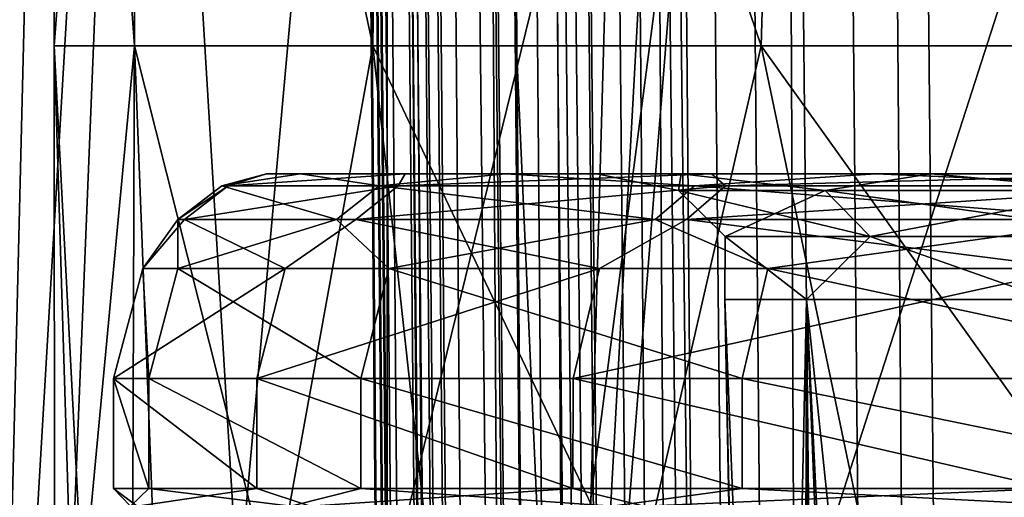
# Model space of a CAD drawing. Header units: metres. Extents: x -90 to 90, y -173 to 74.
# Tile 172 of 256: x -19.38 to -15.54, y -51.76 to -49.9. Entities that reach past the tile are written whole.
import ezdxf

# ---------------------------------------------------------------- set-up
doc = ezdxf.new("R2010")
doc.units = ezdxf.units.M
doc.layers.add('solid_509418', color=7, linetype='CONTINUOUS')

msp = doc.modelspace()

# ---------------------------------------------------------------- linework, layer by layer
at = {"layer": 'solid_509418'}
for points in [[(-16.807076, -163.083542, -50.873444), (-18.28582, 5.842616, -50.687405), (-17.893648, 5.847504, -52.059464)], [(-16.531191, -163.081726, -51.900558), (-17.893648, 5.847504, -52.059464), (-17.654469, 5.850226, -52.654995)], [(-16.531191, -163.081726, -51.900558), (-16.807076, -163.083542, -50.873444), (-17.893648, 5.847504, -52.059464)], [(-16.158733, -163.076126, -52.868156), (-17.654469, 5.850226, -52.654995), (-17.241098, 5.854723, -53.488232)], [(-16.158733, -163.076126, -52.868156), (-16.531191, -163.081726, -51.900558), (-17.654469, 5.850226, -52.654995)], [(-15.842864, -163.072327, -53.513393), (-17.241098, 5.854723, -53.488232), (-16.6322, 5.861065, -54.450802)], [(-15.842864, -163.072327, -53.513393), (-16.158733, -163.076126, -52.868156), (-17.241098, 5.854723, -53.488232)], [(-15.108577, -163.065353, -54.683773), (-16.6322, 5.861065, -54.450802), (-16.372877, 5.863698, -54.797184)], [(-15.108577, -163.065353, -54.683773), (-15.842864, -163.072327, -53.513393), (-16.6322, 5.861065, -54.450802)], [(-14.743927, -163.060379, -55.154385), (-16.372877, 5.863698, -54.797184), (-15.310402, 5.874205, -55.954029)], [(-14.743927, -163.060379, -55.154385), (-15.108577, -163.065353, -54.683773), (-16.372877, 5.863698, -54.797184)], [(-17.762634, -78.574524, -48.718208), (-18.499296, 5.838559, -48.632053), (-18.493048, 5.838991, -48.985577)], [(-18.499296, 5.838559, -40.650002), (-18.499296, 5.838559, -48.632053), (-17.762634, -78.574524, -48.718208)], [(-18.499296, 5.838559, -40.650002), (-17.762634, -78.574524, -48.718208), (-17.025103, -163.087265, -48.796555)], [(-17.025103, -163.087265, -40.650002), (-18.499296, 5.838559, -40.650002), (-17.025103, -163.087265, -48.796555)], [(-16.952126, -163.086624, -40.18782), (-18.499296, 5.838559, -40.650002), (-17.025103, -163.087265, -40.650002)], [(-18.4797, 4.349966, -40.509399), (-18.499296, 5.838559, -40.650002), (-16.952126, -163.086624, -40.18782)], [(-16.906757, -163.086304, -50.330494), (-18.493048, 5.838991, -48.985577), (-18.314426, 5.842216, -50.546135)], [(-17.025103, -163.087265, -48.796555), (-17.762634, -78.574524, -48.718208), (-18.493048, 5.838991, -48.985577)], [(-16.906757, -163.086304, -50.330494), (-17.025103, -163.087265, -48.796555), (-18.493048, 5.838991, -48.985577)], [(-16.906757, -163.086304, -50.330494), (-18.314426, 5.842216, -50.546135), (-18.28582, 5.842616, -50.687405)], [(-16.807076, -163.083542, -50.873444), (-16.906757, -163.086304, -50.330494), (-18.28582, 5.842616, -50.687405)], [(-18.449594, 2.967093, -40.379227), (-18.4797, 4.349966, -40.509399), (-16.952126, -163.086624, -40.18782)], [(-18.444811, 2.786459, -40.362297), (-18.449594, 2.967093, -40.379227), (-16.952126, -163.086624, -40.18782)], [(-18.410337, 1.656207, -40.256783), (-18.444811, 2.786459, -40.362297), (-16.952126, -163.086624, -40.18782)], [(-18.361702, 0.375397, -40.138474), (-18.410337, 1.656207, -40.256783), (-16.952126, -163.086624, -40.18782)], [(-18.361702, 0.375397, -40.138474), (-16.952126, -163.086624, -40.18782), (-16.739193, -163.084778, -39.769085)], [(-18.334681, -0.238955, -40.08231), (-18.361702, 0.375397, -40.138474), (-16.739193, -163.084778, -39.769085)], [(-18.301878, -0.920242, -40.020615), (-18.334681, -0.238955, -40.08231), (-16.739193, -163.084778, -39.769085)], [(-18.230263, -2.22723, -39.904045), (-18.301878, -0.920242, -40.020615), (-16.739193, -163.084778, -39.769085)], [(-18.167585, -3.226685, -39.816952), (-18.230263, -2.22723, -39.904045), (-16.739193, -163.084778, -39.769085)], [(-18.147852, -3.519745, -39.791794), (-18.167585, -3.226685, -39.816952), (-16.739193, -163.084778, -39.769085)], [(-18.056417, -4.771772, -39.686611), (-18.147852, -3.519745, -39.791794), (-16.739193, -163.084778, -39.769085)], [(-18.056417, -4.771772, -39.686611), (-16.739193, -163.084778, -39.769085), (-16.407185, -163.081879, -39.436752)], [(-17.956964, -5.976902, -39.589478), (-18.056417, -4.771772, -39.686611), (-16.407185, -163.081879, -39.436752)], [(-17.942766, -6.137811, -39.576832), (-17.956964, -5.976902, -39.589478), (-16.407185, -163.081879, -39.436752)], [(-17.843531, -7.200194, -39.495811), (-17.942766, -6.137811, -39.576832), (-16.407185, -163.081879, -39.436752)], [(-17.713037, -8.454294, -39.406246), (-17.843531, -7.200194, -39.495811), (-16.407185, -163.081879, -39.436752)], [(-17.713037, -8.454294, -39.406246), (-16.407185, -163.081879, -39.436752), (-15.988667, -163.078217, -39.223415)], [(-17.653675, -8.981634, -39.371037), (-17.713037, -8.454294, -39.406246), (-15.988667, -163.078217, -39.223415)], [(-17.564034, -9.732122, -39.323696), (-17.653675, -8.981634, -39.371037), (-15.988667, -163.078217, -39.223415)], [(-17.400854, -10.978703, -39.253826), (-17.564034, -9.732122, -39.323696), (-15.988667, -163.078217, -39.223415)], [(-17.28887, -11.756881, -39.216961), (-17.400854, -10.978703, -39.253826), (-15.988667, -163.078217, -39.223415)], [(-17.28887, -11.756881, -39.216961), (-15.988667, -163.078217, -39.223415), (-15.525159, -163.074173, -39.150002)], [(-17.227026, -12.164526, -39.200218), (-17.28887, -11.756881, -39.216961), (-15.525159, -163.074173, -39.150002)], [(-17.036226, -13.318927, -39.16396), (-17.227026, -12.164526, -39.200218), (-15.525159, -163.074173, -39.150002)], [(-17.036226, -13.318927, -39.16396), (-15.525159, -163.074173, -39.150002), (-16.821955, -14.476129, -39.150002)], [(-13.523117, -16.790075, -39.150002), (-16.821955, -14.476129, -39.150002), (-15.525159, -163.074173, -39.150002)], [(-17.235991, -54.700001, -14.462732), (-15.432656, -21.918444, -16.373243), (-14.609808, -21.745543, -17.111502)], [(-14.462707, -54.700001, -17.236012), (-17.235991, -54.700001, -14.462732), (-14.609808, -21.745543, -17.111502)], [(-14.462706, -54.700001, 17.236013), (-14.682551, -21.763287, 17.049126), (-16.317293, -22, 15.491803)], [(-17.235991, -54.700001, -14.462732), (-16.317293, -22, -15.491803), (-15.432656, -21.918444, -16.373243)], [(-19.485565, -54.700001, -11.25001), (-19.677238, -22, -10.911293), (-18.68758, -22, -12.530935)], [(-19.485565, -54.700001, 11.25001), (-18.68758, -22, 12.530935), (-19.677237, -22, 10.911293)], [(-19.485565, -54.700001, -11.25001), (-18.68758, -22, -12.530935), (-17.564936, -22, -14.061402)], [(-17.235991, -54.700001, -14.462732), (-19.485565, -54.700001, -11.25001), (-17.564936, -22, -14.061402)], [(-19.485565, -54.700001, 11.25001), (-17.235991, -54.700001, 14.462733), (-18.68758, -22, 12.530935)], [(-17.235991, -54.700001, 14.462733), (-17.564936, -22, 14.061402), (-18.68758, -22, 12.530935)], [(-17.235991, -54.700001, -14.462732), (-17.564936, -22, -14.061402), (-16.317293, -22, -15.491803)], [(-17.235991, -54.700001, 14.462733), (-16.317293, -22, 15.491803), (-17.564936, -22, 14.061402)], [(-17.235991, -54.700001, 14.462733), (-14.462706, -54.700001, 17.236013), (-16.317293, -22, 15.491803)], [(-18.922232, -45.700001, 3.537178), (-19.183744, -52.150002, 1.595767), (-19.25, -50)], [(-19.25, -45.700001), (-19.25, -50), (-18.936399, -50, -3.460527)], [(-18.922232, -45.700001, -3.537178), (-19.25, -45.700001), (-18.936399, -50, -3.460527)], [(-18.922232, -45.700001, 3.537178), (-19.25, -50), (-19.25, -45.700001)], [(-18.922232, -45.700001, 3.537178), (-18.943857, -52.150002, 3.419468), (-19.183744, -52.150002, 1.595767)], [(-18.922232, -45.700001, 3.537178), (-18.531006, -52.150002, 5.211937), (-18.943857, -52.150002, 3.419468)], [(-18.922232, -45.700001, -3.537178), (-18.936399, -50, -3.460527), (-18.005859, -50, -6.808198)], [(-18.922232, -45.700001, 3.537178), (-17.95009, -45.700001, 6.953902), (-18.531006, -52.150002, 5.211937)], [(-17.95009, -45.700001, -6.953902), (-18.922232, -45.700001, -3.537178), (-18.005859, -50, -6.808198)], [(-17.95009, -45.700001, 6.953902), (-17.948954, -52.150002, 6.956834), (-18.531006, -52.150002, 5.211937)], [(-17.95009, -45.700001, -6.953902), (-18.005859, -50, -6.808198), (-16.488705, -50, -9.934039)], [(-17.95009, -45.700001, 6.953902), (-16.36668, -45.700001, 10.13382), (-17.948954, -52.150002, 6.956834)], [(-16.36668, -45.700001, -10.13382), (-17.95009, -45.700001, -6.953902), (-16.488705, -50, -9.934039)], [(-16.36668, -45.700001, 10.13382), (-17.20303, -52.150002, 8.638186), (-17.948954, -52.150002, 6.956834)], [(-16.36668, -45.700001, 10.13382), (-16.300051, -52.150002, 10.240645), (-17.20303, -52.150002, 8.638186)], [(-16.36668, -45.700001, -10.13382), (-16.488705, -50, -9.934039), (-14.434395, -50, -12.736198)], [(-16.36668, -45.700001, 10.13382), (-14.225922, -45.700001, 12.968641), (-16.300051, -52.150002, 10.240645)], [(-14.225922, -45.700001, -12.968641), (-16.36668, -45.700001, -10.13382), (-14.434395, -50, -12.736198)], [(-14.225922, -45.700001, 12.968641), (-15.248277, -52.150002, 11.749578), (-16.300051, -52.150002, 10.240645)], [(-19.25, -50), (-19.183744, -52.150002, 1.595767), (-19.248476, -52.150002, -0.242211)], [(-19.25, -50), (-19.248476, -52.150002, -0.242211), (-19.137558, -52.150002, -2.077596)], [(-19.25, -50), (-19.137558, -52.150002, -2.077596), (-18.936399, -50, -3.460527)], [(-18.936399, -50, -3.460527), (-19.137558, -52.150002, -2.077596), (-18.852032, -52.150002, -3.894022)], [(-18.936399, -50, -3.460527), (-18.852032, -52.150002, -3.894022), (-18.394497, -52.150002, -5.674943)], [(-18.936399, -50, -3.460527), (-18.394497, -52.150002, -5.674943), (-18.005859, -50, -6.808198)], [(-18.005859, -50, -6.808198), (-18.394497, -52.150002, -5.674943), (-17.769131, -52.150002, -7.404086)], [(-18.005859, -50, -6.808198), (-17.769131, -52.150002, -7.404086), (-16.98164, -52.150002, -9.065672)], [(-18.005859, -50, -6.808198), (-16.98164, -52.150002, -9.065672), (-16.488705, -50, -9.934039)], [(-16.488705, -50, -9.934039), (-16.98164, -52.150002, -9.065672), (-16.039209, -52.150002, -10.644542)], [(-16.488705, -50, -9.934039), (-16.039209, -52.150002, -10.644542), (-14.950438, -52.150002, -12.12629)], [(-16.488705, -50, -9.934039), (-14.950438, -52.150002, -12.12629), (-14.434395, -50, -12.736198)], [(-18.595011, -50.546844, 1.594936), (-18.287943, -50.5, 2.454533), (-18.420473, -50.5, -1.074848)], [(-18.595011, -50.546844, 1.594936), (-17.98106, -50.546844, 4.999972), (-18.287943, -50.5, 2.454533)], [(-18.569878, -50.546844, -1.864916), (-18.595011, -50.546844, 1.594936), (-18.420473, -50.5, -1.074848)], [(-18.569878, -50.546844, -1.864916), (-18.420473, -50.5, -1.074848), (-17.878424, -50.5, -4.56466)], [(-17.906523, -50.546844, -5.260674), (-18.569878, -50.546844, -1.864916), (-17.878424, -50.5, -4.56466)], [(-17.130821, -50.5, 0.000023), (-18.420473, -50.5, -1.074848), (-18.287943, -50.5, 2.454533)], [(-16.801577, -50.5, -3.341708), (-17.878424, -50.5, -4.56466), (-18.420473, -50.5, -1.074848)], [(-17.130821, -50.5, 0.000023), (-16.801577, -50.5, -3.341708), (-18.420473, -50.5, -1.074848)], [(-16.801569, -50.5, 3.341753), (-18.287943, -50.5, 2.454533), (-17.486046, -50.5, 5.891617)], [(-17.98106, -50.546844, 4.999972), (-17.486046, -50.5, 5.891617), (-18.287943, -50.5, 2.454533)], [(-16.801569, -50.5, 3.341753), (-17.130821, -50.5, 0.000023), (-18.287943, -50.5, 2.454533)], [(-17.98106, -50.546844, 4.999972), (-16.749126, -50.546844, 8.233166), (-17.486046, -50.5, 5.891617)], [(-17.906523, -50.546844, -5.260674), (-17.878424, -50.5, -4.56466), (-16.682196, -50.5, -7.885218)], [(-16.627747, -50.546844, -8.47563), (-17.906523, -50.546844, -5.260674), (-16.682196, -50.5, -7.885218)], [(-15.826298, -50.5, -6.556685), (-16.682196, -50.5, -7.885218), (-17.878424, -50.5, -4.56466)], [(-16.801577, -50.5, -3.341708), (-15.826298, -50.5, -6.556685), (-17.878424, -50.5, -4.56466)], [(-15.826281, -50.5, 6.556727), (-17.486046, -50.5, 5.891617), (-16.043011, -50.5, 9.115428)], [(-16.749126, -50.546844, 8.233166), (-16.043011, -50.5, 9.115428), (-17.486046, -50.5, 5.891617)], [(-15.826281, -50.5, 6.556727), (-16.801569, -50.5, 3.341753), (-17.486046, -50.5, 5.891617)], [(-16.811323, -50.56554, -1.557799), (-16.801577, -50.5, -3.341708), (-17.130821, -50.5, 0.000023)], [(-16.811323, -50.56554, 1.557799), (-17.130821, -50.5, 0.000023), (-16.801569, -50.5, 3.341753)], [(-16.811323, -50.56554, -1.557799), (-17.130821, -50.5, 0.000023), (-16.811323, -50.56554, 1.557799)], [(-16.238834, -50.56554, -4.620347), (-16.801577, -50.5, -3.341708), (-16.811323, -50.56554, -1.557799)], [(-16.811323, -50.56554, 1.557799), (-16.801569, -50.5, 3.341753), (-16.238834, -50.56554, 4.620347)], [(-16.238834, -50.56554, -4.620347), (-15.826298, -50.5, -6.556685), (-16.801577, -50.5, -3.341708)], [(-16.238834, -50.56554, 4.620347), (-16.801569, -50.5, 3.341753), (-15.826281, -50.5, 6.556727)], [(-16.749126, -50.546844, 8.233166), (-14.941548, -50.546844, 11.183398), (-16.043011, -50.5, 9.115428)], [(-14.243816, -50.5, -9.517229), (-14.873972, -50.5, -10.91945), (-16.682196, -50.5, -7.885218)], [(-16.627747, -50.546844, -8.47563), (-16.682196, -50.5, -7.885218), (-14.873972, -50.5, -10.91945)], [(-15.826298, -50.5, -6.556685), (-14.243816, -50.5, -9.517229), (-16.682196, -50.5, -7.885218)], [(-14.777498, -50.546844, -11.399289), (-16.627747, -50.546844, -8.47563), (-14.873972, -50.5, -10.91945)], [(-15.11335, -50.56554, -7.525554), (-15.826298, -50.5, -6.556685), (-16.238834, -50.56554, -4.620347)], [(-16.238834, -50.56554, 4.620347), (-15.826281, -50.5, 6.556727), (-15.11335, -50.56554, 7.525554)], [(-14.243791, -50.5, 9.517266), (-16.043011, -50.5, 9.115428), (-14.012761, -50.5, 12.004883)], [(-14.941548, -50.546844, 11.183398), (-14.012761, -50.5, 12.004883), (-16.043011, -50.5, 9.115428)], [(-14.243791, -50.5, 9.517266), (-15.826281, -50.5, 6.556727), (-16.043011, -50.5, 9.115428)], [(-15.11335, -50.56554, -7.525554), (-14.243816, -50.5, -9.517229), (-15.826298, -50.5, -6.556685)], [(-15.11335, -50.56554, 7.525554), (-15.826281, -50.5, 6.556727), (-14.243791, -50.5, 9.517266)], [(-18.766235, -50.678772, 1.609622), (-18.595011, -50.546844, 1.594936), (-18.569878, -50.546844, -1.864916)], [(-18.766235, -50.678772, 1.609622), (-18.146631, -50.678772, 5.046012), (-18.595011, -50.546844, 1.594936)], [(-18.74087, -50.678772, -1.882089), (-18.766235, -50.678772, 1.609622), (-18.569878, -50.546844, -1.864916)], [(-18.74087, -50.678772, -1.882089), (-18.569878, -50.546844, -1.864916), (-17.906523, -50.546844, -5.260674)], [(-18.071407, -50.678772, -5.309115), (-18.74087, -50.678772, -1.882089), (-17.906523, -50.546844, -5.260674)], [(-18.146631, -50.678772, 5.046012), (-17.98106, -50.546844, 4.999972), (-18.595011, -50.546844, 1.594936)], [(-18.146631, -50.678772, 5.046012), (-16.903355, -50.678772, 8.308978), (-17.98106, -50.546844, 4.999972)], [(-18.071407, -50.678772, -5.309115), (-17.906523, -50.546844, -5.260674), (-16.627747, -50.546844, -8.47563)], [(-16.780857, -50.678772, -8.553674), (-18.071407, -50.678772, -5.309115), (-16.627747, -50.546844, -8.47563)], [(-16.903355, -50.678772, 8.308978), (-16.749126, -50.546844, 8.233166), (-17.98106, -50.546844, 4.999972)], [(-16.903355, -50.678772, 8.308978), (-15.079131, -50.678772, 11.286376), (-16.749126, -50.546844, 8.233166)], [(-16.780857, -50.678772, -8.553674), (-16.627747, -50.546844, -8.47563), (-14.777498, -50.546844, -11.399289)], [(-14.91357, -50.678772, -11.504255), (-16.780857, -50.678772, -8.553674), (-14.777498, -50.546844, -11.399289)], [(-15.079131, -50.678772, 11.286376), (-14.941548, -50.546844, 11.183398), (-16.749126, -50.546844, 8.233166)], [(-16.811323, -50.56554, 1.557799), (-16.629374, -50.745201, 1.540938), (-16.629374, -50.745201, -1.540938)], [(-16.811323, -50.56554, 1.557799), (-16.238834, -50.56554, 4.620347), (-16.629374, -50.745201, 1.540938)], [(-16.811323, -50.56554, -1.557799), (-16.629374, -50.745201, -1.540938), (-16.06308, -50.745201, -4.57034)], [(-16.811323, -50.56554, -1.557799), (-16.811323, -50.56554, 1.557799), (-16.629374, -50.745201, -1.540938)], [(-16.238834, -50.56554, -4.620347), (-16.811323, -50.56554, -1.557799), (-16.06308, -50.745201, -4.57034)], [(-16.238834, -50.56554, 4.620347), (-16.06308, -50.745201, 4.57034), (-16.629374, -50.745201, 1.540938)], [(-16.238834, -50.56554, 4.620347), (-15.11335, -50.56554, 7.525554), (-16.06308, -50.745201, 4.57034)], [(-16.238834, -50.56554, -4.620347), (-16.06308, -50.745201, -4.57034), (-14.949778, -50.745201, -7.444105)], [(-15.11335, -50.56554, -7.525554), (-16.238834, -50.56554, -4.620347), (-14.949778, -50.745201, -7.444105)], [(-15.11335, -50.56554, 7.525554), (-14.949778, -50.745201, 7.444105), (-16.06308, -50.745201, 4.57034)], [(-18.74087, -50.678772, -1.882089), (-18.347172, -50.87059, -4.681156), (-18.902914, -50.87059, -1.10083)], [(-18.766235, -50.678772, 1.609622), (-18.902914, -50.87059, -1.10083), (-18.766527, -50.87059, 2.519803)], [(-18.74087, -50.678772, -1.882089), (-18.902914, -50.87059, -1.10083), (-18.766235, -50.678772, 1.609622)], [(-18.146631, -50.678772, 5.046012), (-18.766527, -50.87059, 2.519803), (-17.943008, -50.87059, 6.048173)], [(-18.766235, -50.678772, 1.609622), (-18.766527, -50.87059, 2.519803), (-18.146631, -50.678772, 5.046012)], [(-18.071407, -50.678772, -5.309115), (-18.347172, -50.87059, -4.681156), (-18.74087, -50.678772, -1.882089)], [(-18.071407, -50.678772, -5.309115), (-17.119654, -50.87059, -8.090082), (-18.347172, -50.87059, -4.681156)], [(-18.146631, -50.678772, 5.046012), (-17.943008, -50.87059, 6.048173), (-16.903355, -50.678772, 8.308978)], [(-16.780857, -50.678772, -8.553674), (-17.119654, -50.87059, -8.090082), (-18.071407, -50.678772, -5.309115)], [(-16.903355, -50.678772, 8.308978), (-17.943008, -50.87059, 6.048173), (-16.462509, -50.87059, 9.355091)], [(-16.780857, -50.678772, -8.553674), (-15.265301, -50.87059, -11.202792), (-17.119654, -50.87059, -8.090082)], [(-16.903355, -50.678772, 8.308978), (-16.462509, -50.87059, 9.355091), (-15.079131, -50.678772, 11.286376)], [(-14.91357, -50.678772, -11.504255), (-15.265301, -50.87059, -11.202792), (-16.780857, -50.678772, -8.553674)], [(-15.079131, -50.678772, 11.286376), (-16.462509, -50.87059, 9.355091), (-14.379239, -50.87059, 12.319474)], [(-16.629374, -50.745201, 1.540938), (-16.31134, -50.991272, 3.244527), (-16.630898, -50.991272, 0)], [(-16.629374, -50.745201, -1.540938), (-16.630898, -50.991272, 0), (-16.311338, -50.991272, -3.244527)], [(-16.629374, -50.745201, -1.540938), (-16.629374, -50.745201, 1.540938), (-16.630898, -50.991272, 0)], [(-16.629374, -50.745201, 1.540938), (-16.06308, -50.745201, 4.57034), (-16.31134, -50.991272, 3.244527)], [(-16.06308, -50.745201, -4.57034), (-16.629374, -50.745201, -1.540938), (-16.311338, -50.991272, -3.244527)], [(-16.06308, -50.745201, 4.57034), (-15.364945, -50.991272, 6.364369), (-16.31134, -50.991272, 3.244527)], [(-16.06308, -50.745201, -4.57034), (-16.311338, -50.991272, -3.244527), (-15.364945, -50.991272, -6.364369)], [(-16.06308, -50.745201, 4.57034), (-14.949778, -50.745201, 7.444105), (-15.364945, -50.991272, 6.364369)], [(-14.949778, -50.745201, -7.444105), (-16.06308, -50.745201, -4.57034), (-15.364945, -50.991272, -6.364369)], [(-18.347172, -50.87059, -4.681156), (-18.458628, -51.299999, -4.709731), (-19.017771, -51.299999, -1.107637)], [(-18.902914, -50.87059, -1.10083), (-19.017771, -51.299999, -1.107637), (-18.880577, -51.299999, 2.53501)], [(-18.902914, -50.87059, -1.10083), (-18.347172, -50.87059, -4.681156), (-19.017771, -51.299999, -1.107637)], [(-18.766527, -50.87059, 2.519803), (-18.902914, -50.87059, -1.10083), (-18.880577, -51.299999, 2.53501)], [(-18.766527, -50.87059, 2.519803), (-18.880577, -51.299999, 2.53501), (-18.052071, -51.299999, 6.084839)], [(-17.943008, -50.87059, 6.048173), (-18.766527, -50.87059, 2.519803), (-18.052071, -51.299999, 6.084839)], [(-17.119654, -50.87059, -8.090082), (-17.223618, -51.299999, -8.139379), (-18.458628, -51.299999, -4.709731)], [(-18.347172, -50.87059, -4.681156), (-17.119654, -50.87059, -8.090082), (-18.458628, -51.299999, -4.709731)], [(-17.943008, -50.87059, 6.048173), (-18.052071, -51.299999, 6.084839), (-16.562584, -51.299999, 9.411871)], [(-16.462509, -50.87059, 9.355091), (-17.943008, -50.87059, 6.048173), (-16.562584, -51.299999, 9.411871)], [(-15.265301, -50.87059, -11.202792), (-15.35797, -51.299999, -11.270992), (-17.223618, -51.299999, -8.139379)], [(-17.119654, -50.87059, -8.090082), (-15.265301, -50.87059, -11.202792), (-17.223618, -51.299999, -8.139379)], [(-16.462509, -50.87059, 9.355091), (-16.562584, -51.299999, 9.411871), (-14.466657, -51.299999, 12.394286)], [(-14.379239, -50.87059, 12.319474), (-16.462509, -50.87059, 9.355091), (-14.466657, -51.299999, 12.394286)], [(-16.630898, -50.991272, 0), (-16.471638, -58.490379, 0.967023), (-16.485331, -58.490379, -0.6956)], [(-16.630898, -50.991272, 0), (-16.31134, -50.991272, 3.244527), (-16.471638, -58.490379, 0.967023)], [(-16.630898, -50.991272, 0), (-16.485331, -58.490379, -0.6956), (-16.331627, -58.490379, -2.351161)], [(-16.311338, -50.991272, -3.244527), (-16.630898, -50.991272, 0), (-16.331627, -58.490379, -2.351161)], [(-16.31134, -50.991272, 3.244527), (-16.290689, -58.490379, 2.619821), (-16.471638, -58.490379, 0.967023)], [(-16.311338, -50.991272, -3.244527), (-16.331627, -58.490379, -2.351161), (-16.012087, -58.490379, -3.982845)], [(-16.31134, -50.991272, 3.244527), (-15.944321, -58.490379, 4.246016), (-16.290689, -58.490379, 2.619821)], [(-16.31134, -50.991272, 3.244527), (-15.364945, -50.991272, 6.364369), (-15.944321, -58.490379, 4.246016)], [(-16.311338, -50.991272, -3.244527), (-16.012087, -58.490379, -3.982845), (-15.529977, -58.490379, -5.574032)], [(-15.364945, -50.991272, -6.364369), (-16.311338, -50.991272, -3.244527), (-15.529977, -58.490379, -5.574032)], [(-15.364945, -50.991272, 6.364369), (-15.436049, -58.490379, 5.8291), (-15.944321, -58.490379, 4.246016)], [(-19.01778, -51.729038, -1.107503), (-18.880562, -51.729038, 2.535129), (-19.017771, -51.299999, -1.107637)], [(-18.458666, -51.729038, -4.709584), (-19.01778, -51.729038, -1.107503), (-19.017771, -51.299999, -1.107637)], [(-18.458666, -51.729038, -4.709584), (-19.017771, -51.299999, -1.107637), (-18.458628, -51.299999, -4.709731)], [(-18.880562, -51.729038, 2.535129), (-18.880577, -51.299999, 2.53501), (-19.017771, -51.299999, -1.107637)], [(-18.052036, -51.729038, 6.084938), (-18.052071, -51.299999, 6.084839), (-18.880577, -51.299999, 2.53501)], [(-18.880562, -51.729038, 2.535129), (-18.052036, -51.729038, 6.084938), (-18.880577, -51.299999, 2.53501)], [(-17.22369, -51.729038, -8.139225), (-18.458666, -51.729038, -4.709584), (-18.458628, -51.299999, -4.709731)], [(-17.22369, -51.729038, -8.139225), (-18.458628, -51.299999, -4.709731), (-17.223618, -51.299999, -8.139379)], [(-16.56254, -51.729038, 9.411947), (-16.562584, -51.299999, 9.411871), (-18.052071, -51.299999, 6.084839)], [(-18.052036, -51.729038, 6.084938), (-16.56254, -51.729038, 9.411947), (-18.052071, -51.299999, 6.084839)], [(-15.358074, -51.729038, -11.270849), (-17.22369, -51.729038, -8.139225), (-17.223618, -51.299999, -8.139379)], [(-15.358074, -51.729038, -11.270849), (-17.223618, -51.299999, -8.139379), (-15.35797, -51.299999, -11.270992)], [(-14.46661, -51.729038, 12.394341), (-14.466657, -51.299999, 12.394286), (-16.562584, -51.299999, 9.411871)], [(-16.56254, -51.729038, 9.411947), (-14.46661, -51.729038, 12.394341), (-16.562584, -51.299999, 9.411871)], [(-18.95174, -51.799129, 1.625533), (-18.880562, -51.729038, 2.535129), (-19.01778, -51.729038, -1.107503)], [(-18.926125, -51.799129, -1.900693), (-19.01778, -51.729038, -1.107503), (-18.458666, -51.729038, -4.709584)], [(-18.95174, -51.799129, 1.625533), (-19.01778, -51.729038, -1.107503), (-18.926125, -51.799129, -1.900693)], [(-18.326012, -51.799129, 5.095892), (-18.880562, -51.729038, 2.535129), (-18.95174, -51.799129, 1.625533)], [(-18.926125, -51.799129, -1.900693), (-18.458666, -51.729038, -4.709584), (-18.250044, -51.799129, -5.361595)], [(-18.326012, -51.799129, 5.095892), (-18.052036, -51.729038, 6.084938), (-18.880562, -51.729038, 2.535129)], [(-18.250044, -51.799129, -5.361595), (-18.458666, -51.729038, -4.709584), (-17.22369, -51.729038, -8.139225)], [(-17.070444, -51.799129, 8.391112), (-18.052036, -51.729038, 6.084938), (-18.326012, -51.799129, 5.095892)], [(-18.250044, -51.799129, -5.361595), (-17.22369, -51.729038, -8.139225), (-16.946735, -51.799129, -8.638227)], [(-17.070444, -51.799129, 8.391112), (-16.56254, -51.729038, 9.411947), (-18.052036, -51.729038, 6.084938)], [(-16.946735, -51.799129, -8.638227), (-17.22369, -51.729038, -8.139225), (-15.358074, -51.729038, -11.270849)], [(-15.228189, -51.799129, 11.397942), (-16.56254, -51.729038, 9.411947), (-17.070444, -51.799129, 8.391112)], [(-16.946735, -51.799129, -8.638227), (-15.358074, -51.729038, -11.270849), (-15.060991, -51.799129, -11.617975)], [(-15.228189, -51.799129, 11.397942), (-14.46661, -51.729038, 12.394341), (-16.56254, -51.729038, 9.411947)]]:
    msp.add_3dface(points, dxfattribs=at)

doc.saveas('drawing.dxf')
